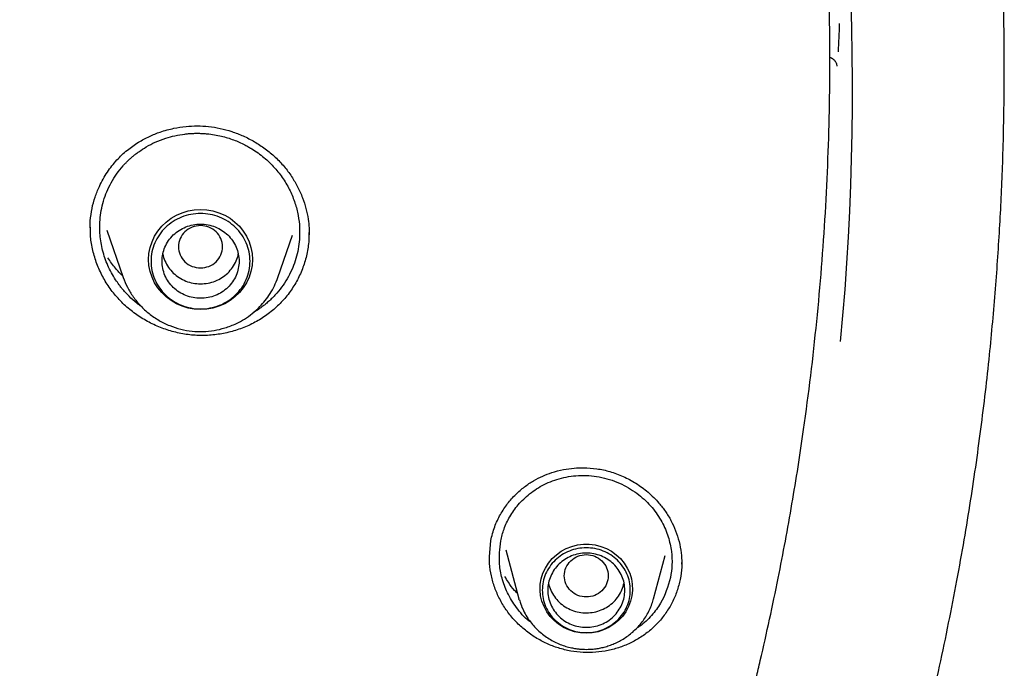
# Model space of a CAD drawing. Header units: millimetres. Extents: x 8 to 1762, y 12 to 2705.
# Tile 85 of 115: x 892 to 910, y 2289 to 2300. Entities that reach past the tile are written whole.
import ezdxf

# ---------------------------------------------------------------- set-up
doc = ezdxf.new("R2010")
doc.units = ezdxf.units.MM

msp = doc.modelspace()

# ---------------------------------------------------------------- linework, layer by layer
at = {"color": 7, "linetype": 'Continuous', "lineweight": 30}
for p, q in [((893.625, 2296.685), (893.626, 2296.811)), ((893.93, 2296.641), (894.226, 2295.781)), ((897.036, 2295.781), (897.301, 2296.549)), ((897.602, 2296.598), (897.601, 2296.457)), ((900.881, 2290.702), (900.907, 2290.996)), ((900.885, 2290.691), (900.885, 2290.715)), ((901.18, 2290.827), (901.42, 2289.938)), ((903.867, 2289.938), (904.08, 2290.727)), ((904.377, 2290.586), (904.377, 2290.567)), ((901.427, 2289.917), (901.42, 2289.938))]:
    msp.add_line(p, q, dxfattribs=at)
at = {"color": 7, "linetype": 'Continuous', "lineweight": 30, "flags": 128}
for points in [[(895.631, 2295.198), (895.517, 2295.205), (895.405, 2295.225), (895.297, 2295.257), (895.193, 2295.303), (895.095, 2295.359), (895.005, 2295.427), (894.925, 2295.505), (894.855, 2295.591), (894.796, 2295.685), (894.749, 2295.785), (894.715, 2295.89), (894.694, 2295.998), (894.688, 2296.108), (894.694, 2296.217), (894.715, 2296.325), (894.749, 2296.43), (894.796, 2296.53), (894.855, 2296.624), (894.925, 2296.711), (895.005, 2296.788), (895.095, 2296.856), (895.193, 2296.913), (895.297, 2296.958), (895.405, 2296.991), (895.517, 2297.011), (895.631, 2297.017), (895.745, 2297.011), (895.857, 2296.991), (895.966, 2296.958), (896.07, 2296.913), (896.167, 2296.856), (896.257, 2296.788), (896.338, 2296.711), (896.408, 2296.624), (896.467, 2296.53), (896.514, 2296.43), (896.548, 2296.325), (896.568, 2296.217), (896.575, 2296.108), (896.568, 2295.998), (896.548, 2295.89), (896.514, 2295.785), (896.467, 2295.685), (896.408, 2295.591), (896.338, 2295.505), (896.257, 2295.427), (896.167, 2295.359), (896.07, 2295.303), (895.966, 2295.257), (895.857, 2295.225), (895.745, 2295.205), (895.631, 2295.198)], [(902.644, 2289.313), (902.536, 2289.32), (902.43, 2289.339), (902.328, 2289.372), (902.231, 2289.417), (902.141, 2289.474), (902.059, 2289.541), (901.987, 2289.618), (901.925, 2289.703), (901.875, 2289.795), (901.838, 2289.892), (901.814, 2289.994), (901.804, 2290.097), (901.807, 2290.201), (901.824, 2290.303), (901.855, 2290.402), (901.899, 2290.497), (901.954, 2290.586), (902.021, 2290.667), (902.099, 2290.739), (902.185, 2290.801), (902.279, 2290.852), (902.379, 2290.891), (902.483, 2290.918), (902.59, 2290.931), (902.697, 2290.931), (902.804, 2290.918), (902.908, 2290.891), (903.008, 2290.852), (903.102, 2290.801), (903.188, 2290.739), (903.266, 2290.667), (903.333, 2290.586), (903.389, 2290.497), (903.432, 2290.402), (903.463, 2290.303), (903.48, 2290.201), (903.483, 2290.097), (903.473, 2289.994), (903.449, 2289.892), (903.412, 2289.795), (903.362, 2289.703), (903.301, 2289.618), (903.228, 2289.541), (903.146, 2289.474), (903.056, 2289.417), (902.959, 2289.372), (902.857, 2289.339), (902.751, 2289.32), (902.644, 2289.313)]]:
    msp.add_lwpolyline(points, dxfattribs=at)
at = {"color": 7, "linetype": 'Continuous', "lineweight": 30}
for centre, radius, start, end in [((859.16, 2299.18), 48.323, 354.5794, 12.6112), ((859.183, 2302.229), 48.101, 357.2039, 357.8167)]:
    msp.add_arc(centre, radius, start, end, dxfattribs=at)
for points, knots in [([(903.571, 2281.745), (903.6, 2281.815), (903.767, 2282.221), (904.06, 2282.997), (904.458, 2284.103), (904.853, 2285.305), (905.154, 2286.309), (905.366, 2287.069), (905.481, 2287.5), (905.575, 2287.866), (905.655, 2288.182), (905.732, 2288.498), (905.9, 2289.208), (906.129, 2290.26), (906.389, 2291.661), (906.632, 2293.216), (906.846, 2294.979), (907.003, 2296.953), (907.078, 2298.931), (907.071, 2300.9), (906.999, 2302.495), (906.926, 2303.473), (906.894, 2303.848), (906.882, 2303.983), (906.87, 2304.117), (906.859, 2304.232), (906.844, 2304.394), (906.82, 2304.628), (906.783, 2304.977), (906.735, 2305.399), (906.672, 2305.909), (906.59, 2306.51), (906.485, 2307.207), (906.356, 2307.986), (906.198, 2308.846), (906.007, 2309.787), (905.805, 2310.684), (905.6, 2311.523), (905.407, 2312.258), (905.213, 2312.957), (905.023, 2313.601), (904.838, 2314.203), (904.651, 2314.783), (904.419, 2315.473), (904.142, 2316.257), (903.817, 2317.12), (903.498, 2317.92), (903.201, 2318.631), (902.928, 2319.26), (902.735, 2319.688), (902.609, 2319.961), (902.547, 2320.095), (902.486, 2320.225), (902.426, 2320.352), (902.367, 2320.476), (902.035, 2321.169), (901.402, 2322.419), (900.408, 2324.197), (899.339, 2325.935), (898.198, 2327.629), (896.987, 2329.277), (895.708, 2330.877), (894.503, 2332.265), (893.574, 2333.263), (893.097, 2333.755), (892.947, 2333.908), (892.941, 2333.914), (892.938, 2333.917), (892.931, 2333.924), (892.917, 2333.939), (892.862, 2333.994), (892.747, 2334.11), (892.564, 2334.294), (892.421, 2334.435), (892.343, 2334.512)], [0, 0, 0, 0, 0.003999, 0.022986, 0.043547, 0.065684, 0.089395, 0.098652, 0.107125, 0.112836, 0.118547, 0.124257, 0.129968, 0.15689, 0.180927, 0.204964, 0.239727, 0.274488, 0.309249, 0.344011, 0.378272, 0.393347, 0.395716, 0.398085, 0.400454, 0.402823, 0.404154, 0.409046, 0.415218, 0.422671, 0.431405, 0.442274, 0.454638, 0.468494, 0.483844, 0.500688, 0.519025, 0.532217, 0.546085, 0.558969, 0.570348, 0.581375, 0.592048, 0.602369, 0.619579, 0.635709, 0.650757, 0.664725, 0.676122, 0.686682, 0.689309, 0.691879, 0.694392, 0.696847, 0.699244, 0.701584, 0.737058, 0.77253, 0.808003, 0.843476, 0.878948, 0.91442, 0.94989, 0.974309, 0.985054, 0.985372, 0.985412, 0.98548, 0.985614, 0.985897, 0.98654, 0.989622, 0.994372, 1, 1, 1, 1]), ([(897.511, 2265.756), (897.816, 2266.115), (898.422, 2266.826), (899.289, 2267.907), (900.108, 2268.989), (900.883, 2270.067), (901.614, 2271.14), (902.302, 2272.206), (902.97, 2273.296), (903.616, 2274.41), (904.236, 2275.545), (904.813, 2276.664), (905.346, 2277.764), (905.849, 2278.864), (906.32, 2279.964), (906.76, 2281.06), (907.162, 2282.13), (907.528, 2283.172), (907.859, 2284.185), (908.154, 2285.15), (908.416, 2286.069), (908.647, 2286.941), (908.856, 2287.786), (909.043, 2288.602), (909.212, 2289.395), (909.363, 2290.164), (909.498, 2290.907), (909.617, 2291.627), (909.723, 2292.328), (909.817, 2293.018), (909.901, 2293.697), (909.994, 2294.547), (910.086, 2295.558), (910.165, 2296.723), (910.21, 2297.708), (910.232, 2298.521), (910.241, 2299.17), (910.243, 2299.809), (910.236, 2300.438), (910.223, 2301.003), (910.207, 2301.497), (910.191, 2301.909), (910.173, 2302.283), (910.155, 2302.618), (910.142, 2302.829), (910.136, 2302.928)], [0, 0, 0, 0, 0.034796, 0.068916, 0.102354, 0.135102, 0.167153, 0.198502, 0.229146, 0.262039, 0.294075, 0.325253, 0.355574, 0.385033, 0.41534, 0.444689, 0.473087, 0.500544, 0.527067, 0.552663, 0.575954, 0.598436, 0.620113, 0.640993, 0.661083, 0.680734, 0.69958, 0.717652, 0.735309, 0.752679, 0.769765, 0.786568, 0.816648, 0.8458, 0.874035, 0.890542, 0.906725, 0.922657, 0.938393, 0.953831, 0.965049, 0.975277, 0.984513, 0.992754, 1, 1, 1, 1]), ([(907.061, 2299.786), (907.071, 2299.784), (907.092, 2299.779), (907.121, 2299.76), (907.148, 2299.737), (907.17, 2299.709), (907.192, 2299.67), (907.196, 2299.643), (907.199, 2299.625)], [0, 0, 0, 0, 0.116714, 0.256695, 0.400023, 0.546447, 0.695822, 1, 1, 1, 1]), ([(893.626, 2296.811), (893.635, 2296.885), (893.652, 2297.032), (893.71, 2297.241), (893.799, 2297.465), (893.928, 2297.695), (894.101, 2297.916), (894.292, 2298.097), (894.493, 2298.239), (894.695, 2298.347), (894.911, 2298.434), (895.134, 2298.495), (895.36, 2298.529), (895.572, 2298.539), (895.779, 2298.528), (895.989, 2298.494), (896.201, 2298.437), (896.41, 2298.356), (896.615, 2298.251), (896.81, 2298.122), (896.991, 2297.972), (897.152, 2297.802), (897.288, 2297.62), (897.399, 2297.429), (897.486, 2297.233), (897.55, 2297.037), (897.589, 2296.851), (897.605, 2296.689), (897.606, 2296.596), (897.607, 2296.555)], [0, 0, 0, 0, 0.03803, 0.074815, 0.110311, 0.160975, 0.208415, 0.252549, 0.29362, 0.331867, 0.367189, 0.409563, 0.446438, 0.479686, 0.513514, 0.54817, 0.583734, 0.620199, 0.657533, 0.695702, 0.734531, 0.772806, 0.810171, 0.846617, 0.882204, 0.916972, 0.949974, 0.977717, 1, 1, 1, 1]), ([(893.804, 2296.825), (893.81, 2296.883), (893.823, 2297), (893.865, 2297.172), (893.925, 2297.342), (894.004, 2297.506), (894.103, 2297.664), (894.194, 2297.779), (894.265, 2297.856), (894.31, 2297.902), (894.357, 2297.946), (894.406, 2297.988), (894.457, 2298.029), (894.535, 2298.087), (894.65, 2298.161), (894.813, 2298.246), (894.988, 2298.313), (895.169, 2298.362), (895.307, 2298.385), (895.411, 2298.396), (895.476, 2298.4), (895.543, 2298.402), (895.612, 2298.402), (895.681, 2298.399), (895.815, 2298.389), (896.002, 2298.357), (896.23, 2298.287), (896.395, 2298.215), (896.495, 2298.16), (896.533, 2298.138), (896.55, 2298.128), (896.556, 2298.124), (896.559, 2298.122), (896.561, 2298.121), (896.561, 2298.121), (896.562, 2298.121), (896.562, 2298.121), (896.64, 2298.073), (896.787, 2297.967), (896.979, 2297.782), (897.138, 2297.578), (897.262, 2297.361), (897.352, 2297.138), (897.409, 2296.912), (897.437, 2296.688), (897.431, 2296.541), (897.428, 2296.469)], [0, 0, 0, 0, 0.031705, 0.063905, 0.096597, 0.129784, 0.163464, 0.197636, 0.209141, 0.220701, 0.232315, 0.243984, 0.255707, 0.267485, 0.296442, 0.32934, 0.366167, 0.396368, 0.428769, 0.440062, 0.451598, 0.463378, 0.475401, 0.487668, 0.500177, 0.546113, 0.586527, 0.62525, 0.640111, 0.646228, 0.648837, 0.64997, 0.650465, 0.650682, 0.650778, 0.65082, 0.650838, 0.650853, 0.698963, 0.745771, 0.791291, 0.835534, 0.878514, 0.920244, 0.960735, 1, 1, 1, 1]), ([(894.556, 2295.253), (894.528, 2295.272), (894.448, 2295.328), (894.36, 2295.41), (894.283, 2295.488), (894.236, 2295.54), (894.192, 2295.593), (894.142, 2295.658), (894.05, 2295.789), (893.938, 2295.995), (893.845, 2296.27), (893.795, 2296.549), (893.801, 2296.734), (893.804, 2296.825)], [0, 0, 0, 0, 0.055277, 0.156738, 0.19573, 0.233801, 0.270952, 0.307181, 0.368673, 0.531814, 0.691418, 0.847481, 1, 1, 1, 1]), ([(897.601, 2296.457), (897.591, 2296.373), (897.571, 2296.205), (897.498, 2295.963), (897.396, 2295.734), (897.263, 2295.52), (897.103, 2295.326), (896.916, 2295.154), (896.707, 2295.008), (896.48, 2294.89), (896.238, 2294.803), (895.986, 2294.746), (895.728, 2294.72), (895.468, 2294.728), (895.21, 2294.77), (894.96, 2294.843), (894.721, 2294.947), (894.496, 2295.079), (894.289, 2295.238), (894.105, 2295.422), (893.947, 2295.628), (893.819, 2295.851), (893.72, 2296.087), (893.656, 2296.333), (893.625, 2296.537), (893.628, 2296.658), (893.629, 2296.696)], [0, 0, 0, 0, 0.0430469, 0.0857966, 0.1283833, 0.1709041, 0.2134453, 0.2561099, 0.2988054, 0.3414204, 0.3840085, 0.4265863, 0.469167, 0.5117928, 0.554395, 0.5969203, 0.6394465, 0.6820317, 0.7247438, 0.7676884, 0.8106122, 0.8532752, 0.8958214, 0.9383743, 0.9810607, 1, 1, 1, 1]), ([(895.631, 2295.953), (895.579, 2295.959), (895.474, 2295.971), (895.341, 2296.059), (895.253, 2296.187), (895.22, 2296.339), (895.253, 2296.49), (895.341, 2296.618), (895.474, 2296.703), (895.631, 2296.734), (895.788, 2296.703), (895.922, 2296.618), (896.01, 2296.49), (896.042, 2296.339), (896.01, 2296.187), (895.922, 2296.059), (895.788, 2295.971), (895.683, 2295.959), (895.631, 2295.953)], [0, 0, 0, 0, 0.0625, 0.125, 0.1875, 0.25, 0.3125, 0.375, 0.4375, 0.5, 0.5625, 0.625, 0.6875, 0.75, 0.8125, 0.875, 0.9375, 1, 1, 1, 1]), ([(897.428, 2296.469), (897.422, 2296.412), (897.409, 2296.296), (897.368, 2296.125), (897.309, 2295.957), (897.23, 2295.793), (897.134, 2295.637), (897.038, 2295.515), (896.952, 2295.422), (896.886, 2295.358), (896.823, 2295.304), (896.731, 2295.232), (896.657, 2295.176), (896.594, 2295.144), (896.59, 2295.142)], [0, 0, 0, 0, 0.106309, 0.214216, 0.323741, 0.434905, 0.547726, 0.662226, 0.720132, 0.778466, 0.830701, 0.872206, 0.991894, 1, 1, 1, 1]), ([(894.217, 2295.807), (894.171, 2295.854), (894.069, 2295.954), (893.99, 2296.073), (893.948, 2296.138)], [0, 0, 0, 0, 0.457232, 1, 1, 1, 1]), ([(894.945, 2296.207), (894.945, 2296.207), (894.949, 2296.163), (894.982, 2296.079), (895.045, 2295.961), (895.133, 2295.858), (895.24, 2295.774), (895.362, 2295.711), (895.494, 2295.673), (895.631, 2295.66), (895.769, 2295.673), (895.901, 2295.711), (896.023, 2295.774), (896.129, 2295.858), (896.218, 2295.961), (896.28, 2296.079), (896.313, 2296.163), (896.318, 2296.207), (896.318, 2296.207)], [0, 0, 0, 0, 0.000101, 0.071515, 0.142929, 0.214343, 0.285757, 0.357172, 0.428586, 0.5, 0.571414, 0.642828, 0.714243, 0.785657, 0.857071, 0.928485, 0.999899, 1, 1, 1, 1]), ([(894.226, 2295.781), (894.25, 2295.721), (894.298, 2295.598), (894.404, 2295.426), (894.536, 2295.264), (894.693, 2295.119), (894.872, 2294.996), (895.067, 2294.901), (895.27, 2294.836), (895.475, 2294.8), (895.678, 2294.793), (895.879, 2294.813), (896.083, 2294.861), (896.267, 2294.932), (896.433, 2295.023), (896.576, 2295.124), (896.703, 2295.239), (896.81, 2295.361), (896.899, 2295.487), (896.977, 2295.627), (897.016, 2295.729), (897.036, 2295.781)], [0, 0, 0, 0, 0.052998, 0.10785, 0.164691, 0.223704, 0.284086, 0.343281, 0.401166, 0.457756, 0.513067, 0.567114, 0.622093, 0.683577, 0.728424, 0.776386, 0.827499, 0.86793, 0.910157, 0.954182, 1, 1, 1, 1]), ([(900.907, 2290.996), (900.928, 2291.08), (900.969, 2291.245), (901.077, 2291.47), (901.207, 2291.667), (901.355, 2291.835), (901.514, 2291.974), (901.679, 2292.085), (901.847, 2292.17), (902.028, 2292.239), (902.219, 2292.288), (902.414, 2292.315), (902.617, 2292.323), (902.836, 2292.307), (903.078, 2292.255), (903.318, 2292.166), (903.551, 2292.041), (903.772, 2291.88), (903.949, 2291.704), (904.086, 2291.527), (904.187, 2291.358), (904.271, 2291.174), (904.333, 2290.977), (904.372, 2290.779), (904.377, 2290.647), (904.379, 2290.585)], [0, 0, 0, 0, 0.052159, 0.101994, 0.149395, 0.194225, 0.236398, 0.275913, 0.313068, 0.34793, 0.390709, 0.429139, 0.463131, 0.50924, 0.556653, 0.605828, 0.656774, 0.709406, 0.763657, 0.801101, 0.839701, 0.879448, 0.920377, 0.962518, 1, 1, 1, 1]), ([(901.088, 2290.989), (901.106, 2291.062), (901.143, 2291.215), (901.25, 2291.438), (901.404, 2291.657), (901.613, 2291.858), (901.877, 2292.027), (902.194, 2292.145), (902.552, 2292.194), (902.929, 2292.158), (903.288, 2292.036), (903.598, 2291.844), (903.843, 2291.607), (904.022, 2291.345), (904.138, 2291.073), (904.196, 2290.807), (904.21, 2290.556), (904.186, 2290.399), (904.174, 2290.324)], [0, 0, 0, 0, 0.047365, 0.099068, 0.155113, 0.215491, 0.280191, 0.349193, 0.422473, 0.500004, 0.577461, 0.650576, 0.719385, 0.78392, 0.844216, 0.900306, 0.952223, 1, 1, 1, 1]), ([(901.629, 2289.516), (901.621, 2289.521), (901.518, 2289.591), (901.372, 2289.771), (901.205, 2290.035), (901.107, 2290.303), (901.046, 2290.621), (901.072, 2290.847), (901.088, 2290.989)], [0, 0, 0, 0, 0.0173197, 0.2219113, 0.4102988, 0.5824089, 0.7381879, 1, 1, 1, 1]), ([(904.35, 2290.291), (904.333, 2290.219), (904.298, 2290.074), (904.209, 2289.87), (904.096, 2289.68), (903.957, 2289.506), (903.796, 2289.353), (903.615, 2289.221), (903.417, 2289.114), (903.205, 2289.034), (902.985, 2288.982), (902.759, 2288.958), (902.53, 2288.961), (902.303, 2288.994), (902.082, 2289.056), (901.87, 2289.145), (901.672, 2289.259), (901.489, 2289.397), (901.324, 2289.557), (901.182, 2289.736), (901.065, 2289.932), (900.974, 2290.14), (900.914, 2290.356), (900.883, 2290.546), (900.884, 2290.663), (900.885, 2290.706)], [0, 0, 0, 0, 0.044723, 0.089119, 0.133336, 0.177485, 0.221662, 0.265981, 0.310327, 0.354569, 0.398772, 0.442964, 0.487166, 0.531429, 0.575668, 0.619814, 0.663953, 0.708152, 0.75249, 0.797084, 0.841663, 0.885965, 0.930143, 0.974329, 1, 1, 1, 1]), ([(902.644, 2290.741), (902.591, 2290.735), (902.487, 2290.723), (902.353, 2290.635), (902.265, 2290.507), (902.233, 2290.356), (902.265, 2290.205), (902.353, 2290.076), (902.487, 2289.991), (902.644, 2289.96), (902.8, 2289.991), (902.934, 2290.076), (903.022, 2290.205), (903.054, 2290.356), (903.022, 2290.507), (902.934, 2290.635), (902.8, 2290.723), (902.696, 2290.735), (902.644, 2290.741)], [0, 0, 0, 0, 0.0625, 0.125, 0.1875, 0.25, 0.3125, 0.375, 0.4375, 0.5, 0.5625, 0.625, 0.6875, 0.75, 0.8125, 0.875, 0.9375, 1, 1, 1, 1]), ([(904.377, 2290.606), (904.378, 2290.575), (904.382, 2290.469), (904.363, 2290.365), (904.35, 2290.291)], [0, 0, 0, 0, 0.294636, 1, 1, 1, 1]), ([(901.395, 2290.032), (901.377, 2290.051), (901.314, 2290.114), (901.236, 2290.219), (901.183, 2290.307), (901.162, 2290.343)], [0, 0, 0, 0, 0.2040077, 0.6807591, 1, 1, 1, 1]), ([(901.957, 2290.226), (901.958, 2290.224), (901.962, 2290.178), (901.997, 2290.092), (902.06, 2289.974), (902.149, 2289.872), (902.257, 2289.789), (902.379, 2289.727), (902.512, 2289.689), (902.649, 2289.677), (902.786, 2289.691), (902.918, 2289.731), (903.04, 2289.795), (903.146, 2289.88), (903.232, 2289.983), (903.297, 2290.1), (903.319, 2290.184), (903.33, 2290.225)], [0, 0, 0, 0, 0.00363, 0.074965, 0.146301, 0.217637, 0.288973, 0.360308, 0.431644, 0.50298, 0.574316, 0.645651, 0.716987, 0.788323, 0.859659, 0.930994, 1, 1, 1, 1]), ([(904.174, 2290.324), (904.126, 2290.162), (904.051, 2289.911), (903.831, 2289.629), (903.684, 2289.478), (903.582, 2289.419), (903.566, 2289.409)], [0, 0, 0, 0, 0.446097, 0.690967, 0.950063, 1, 1, 1, 1]), ([(901.428, 2289.916), (901.436, 2289.891), (901.455, 2289.825), (901.499, 2289.722), (901.559, 2289.614), (901.626, 2289.516), (901.7, 2289.428), (901.782, 2289.346), (901.871, 2289.273), (901.966, 2289.208), (902.065, 2289.152), (902.168, 2289.107), (902.27, 2289.071), (902.365, 2289.047), (902.448, 2289.032), (902.539, 2289.02), (902.603, 2289.019), (902.644, 2289.018)], [0, 0, 0, 0, 0.049643, 0.127826, 0.207124, 0.27832, 0.349498, 0.420611, 0.491594, 0.562334, 0.632628, 0.702066, 0.769668, 0.832337, 0.881535, 0.925988, 1, 1, 1, 1]), ([(902.644, 2289.018), (902.685, 2289.019), (902.745, 2289.02), (902.832, 2289.031), (902.906, 2289.043), (902.994, 2289.065), (903.084, 2289.094), (903.177, 2289.131), (903.269, 2289.178), (903.36, 2289.233), (903.447, 2289.297), (903.53, 2289.37), (903.607, 2289.45), (903.677, 2289.539), (903.74, 2289.634), (903.794, 2289.736), (903.838, 2289.839), (903.858, 2289.911), (903.868, 2289.945)], [0, 0, 0, 0, 0.075709, 0.106773, 0.158329, 0.212018, 0.269746, 0.33014, 0.392649, 0.456832, 0.522382, 0.589074, 0.656743, 0.72527, 0.79457, 0.864584, 0.935276, 1, 1, 1, 1])]:
    msp.add_open_spline(points, degree=3, knots=knots, dxfattribs=at)
for points in [[(896.531, 2296.076), (896.528, 2296.019), (896.521, 2295.905), (896.468, 2295.742), (896.384, 2295.591), (896.272, 2295.458), (896.134, 2295.35), (895.978, 2295.269), (895.808, 2295.22), (895.631, 2295.203), (895.455, 2295.22), (895.285, 2295.269), (895.128, 2295.35), (894.991, 2295.458), (894.878, 2295.591), (894.794, 2295.742), (894.743, 2295.905), (894.725, 2296.076), (894.743, 2296.246), (894.794, 2296.41), (894.878, 2296.561), (894.991, 2296.693), (895.128, 2296.801), (895.285, 2296.882), (895.455, 2296.932), (895.631, 2296.949), (895.808, 2296.932), (895.978, 2296.882), (896.134, 2296.801), (896.272, 2296.693), (896.384, 2296.561), (896.468, 2296.41), (896.521, 2296.246), (896.528, 2296.132), (896.531, 2296.076)], [(895.631, 2295.401), (895.677, 2295.404), (895.769, 2295.409), (895.901, 2295.449), (896.023, 2295.511), (896.129, 2295.596), (896.217, 2295.698), (896.282, 2295.816), (896.322, 2295.943), (896.336, 2296.076), (896.322, 2296.208), (896.282, 2296.335), (896.217, 2296.453), (896.129, 2296.556), (896.023, 2296.64), (895.901, 2296.703), (895.769, 2296.742), (895.631, 2296.755), (895.494, 2296.742), (895.362, 2296.703), (895.24, 2296.64), (895.133, 2296.556), (895.045, 2296.453), (894.98, 2296.335), (894.94, 2296.208), (894.927, 2296.076), (894.94, 2295.943), (894.98, 2295.816), (895.045, 2295.698), (895.133, 2295.596), (895.24, 2295.511), (895.362, 2295.449), (895.494, 2295.409), (895.585, 2295.404), (895.631, 2295.401)], [(903.444, 2290.093), (903.441, 2290.043), (903.435, 2289.942), (903.387, 2289.796), (903.313, 2289.662), (903.213, 2289.545), (903.091, 2289.448), (902.952, 2289.376), (902.801, 2289.332), (902.644, 2289.317), (902.486, 2289.332), (902.335, 2289.376), (902.196, 2289.448), (902.074, 2289.545), (901.974, 2289.662), (901.9, 2289.796), (901.854, 2289.942), (901.838, 2290.093), (901.854, 2290.245), (901.9, 2290.39), (901.974, 2290.524), (902.074, 2290.642), (902.196, 2290.738), (902.335, 2290.81), (902.486, 2290.854), (902.644, 2290.869), (902.801, 2290.854), (902.952, 2290.81), (903.091, 2290.738), (903.213, 2290.642), (903.313, 2290.524), (903.387, 2290.39), (903.435, 2290.245), (903.441, 2290.144), (903.444, 2290.093)], [(903.344, 2290.093), (903.341, 2290.049), (903.336, 2289.961), (903.294, 2289.833), (903.229, 2289.716), (903.142, 2289.613), (903.035, 2289.529), (902.913, 2289.466), (902.781, 2289.427), (902.644, 2289.414), (902.506, 2289.427), (902.374, 2289.466), (902.252, 2289.529), (902.145, 2289.613), (902.058, 2289.716), (901.993, 2289.833), (901.953, 2289.961), (901.939, 2290.093), (901.953, 2290.226), (901.993, 2290.353), (902.058, 2290.47), (902.145, 2290.573), (902.252, 2290.658), (902.374, 2290.72), (902.506, 2290.759), (902.644, 2290.772), (902.781, 2290.759), (902.913, 2290.72), (903.035, 2290.658), (903.142, 2290.573), (903.229, 2290.47), (903.294, 2290.353), (903.336, 2290.226), (903.341, 2290.137), (903.344, 2290.093)]]:
    msp.add_open_spline(points, degree=3, dxfattribs=at)

doc.saveas('drawing.dxf')
